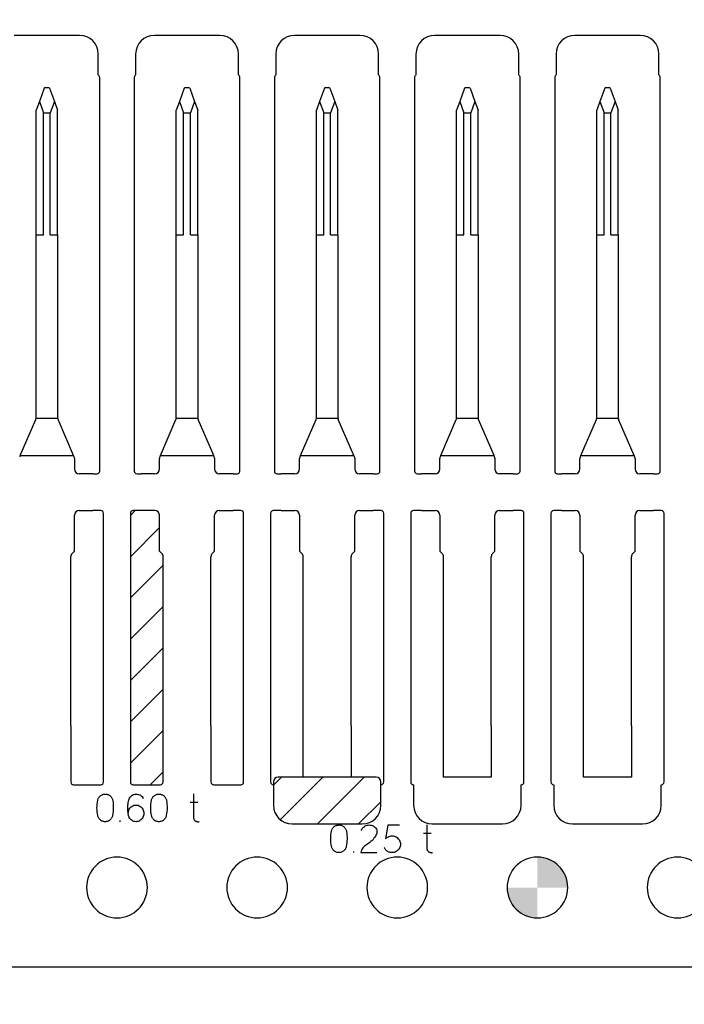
# Model space of a CAD drawing. Header units: inches. Extents: x -14.1 to 21.9, y -36.2 to -13.1.
# Tile 31 of 74: x 3.6 to 4.3, y -24.6 to -23.6. Entities that reach past the tile are written whole.
import ezdxf

# ---------------------------------------------------------------- set-up
doc = ezdxf.new("R2010")
doc.units = ezdxf.units.IN
doc.header["$LTSCALE"] = 0.5
doc.header["$MEASUREMENT"] = 0
doc.layers.add('APP-M-S', color=30, linetype='Continuous')
doc.layers.add('PUN-M-S2', color=1, linetype='Continuous')

msp = doc.modelspace()

# ---------------------------------------------------------------- hatches: boundary and pattern name
at = {"layer": 'APP-M-S'}
h = msp.add_hatch(color=256, dxfattribs=at)
h.paths.add_polyline_path([(4.17527, -24.48922, 0.4142136), (4.14277, -24.45672), (4.14277, -24.48922)])
h.paths.add_polyline_path([(4.14277, -24.52172), (4.14277, -24.48922), (4.11027, -24.48922, 0.4142136)])
at = {"layer": 'PUN-M-S2'}
h = msp.add_hatch(dxfattribs=at)
h.set_pattern_fill('ANSI31', color=256, scale=0.25, style=0)
h.paths.add_polyline_path([(-0.98973, -23.50922, 1), (-0.92473, -23.50922, 1)])
h.paths.add_polyline_path([(-0.52573, -24.04347), (-0.52573, -23.62222, 0.4142136), (-0.52873, -23.61922), (-0.56773, -23.61922, 0.4142136), (-0.57073, -23.62222), (-0.57073, -23.98638, 0.1024073), (-0.57032, -23.98836), (-0.55312, -24.02814, -0.1024073), (-0.55271, -24.03013), (-0.55271, -24.04147, 0.4142136), (-0.54771, -24.04647), (-0.52873, -24.04647, 0.4142136)])
h.paths.add_polyline_path([(-0.29373, -23.98638), (-0.29373, -23.62222, 0.4142136), (-0.29673, -23.61922), (-0.33573, -23.61922, 0.4142136), (-0.33873, -23.62222), (-0.33873, -24.04347, 0.4142136), (-0.33573, -24.04647), (-0.31676, -24.04647, 0.4142136), (-0.31176, -24.04147), (-0.31176, -24.03013, -0.1024073), (-0.31135, -24.02814), (-0.29414, -23.98836, 0.1024073)])
h.paths.add_polyline_path([(-0.07723, -23.62222), (-0.07723, -23.59722, 0.4142136), (-0.09723, -23.57722), (-0.16723, -23.57722, 0.4142136), (-0.18723, -23.59722), (-0.18723, -23.62222, 0.4142136), (-0.18223, -23.62722), (-0.08223, -23.62722, 0.4142136)])
h.paths.add_polyline_path([(-0.98973, -24.48922, 1), (-0.92473, -24.48922, 1)])
h.paths.add_polyline_path([(1.86777, -23.60922, 0.4142136), (1.84277, -23.58422), (1.79277, -23.58422, 0.4142136), (1.76777, -23.60922), (1.76777, -23.67622, 0.4142136), (1.77077, -23.67922), (1.8023, -23.67922, 0.3639702), (1.80525, -23.67674), (1.80596, -23.6727, 0.0436609), (1.80627, -23.66922), (1.80627, -23.65738), (1.81484, -23.63383, -0.0638283), (1.81587, -23.63308), (1.81967, -23.63308, -0.0638283), (1.8207, -23.63383), (1.82927, -23.65738), (1.82927, -23.66922, 0.0436609), (1.82957, -23.6727), (1.83028, -23.67674, 0.3639702), (1.83324, -23.67922), (1.86477, -23.67922, 0.4142136), (1.86777, -23.67622)])
h.paths.add_polyline_path([(3.52836, -24.37622), (3.52836, -24.08884, 0.4142136), (3.52536, -24.08584), (3.50229, -24.08584, 0.4142136), (3.49729, -24.09084), (3.49729, -24.12914), (3.49482, -24.13162, 0.1989124), (3.49336, -24.13515), (3.49336, -24.37622, 0.4142136), (3.49636, -24.37922), (3.52536, -24.37922, 0.4142136)])
h.paths.add_polyline_path([(3.74218, -24.37622), (3.74218, -24.13515, 0.1989124), (3.74071, -24.13162), (3.73824, -24.12914), (3.73824, -24.09084, 0.4142136), (3.73324, -24.08584), (3.71018, -24.08584, 0.4142136), (3.70718, -24.08884), (3.70718, -24.37622, 0.4142136), (3.71018, -24.37922), (3.73918, -24.37922, 0.4142136)])
h.paths.add_polyline_path([(3.97527, -24.40122), (3.97527, -24.37622, 0.4142136), (3.97027, -24.37122), (3.86527, -24.37122, 0.4142136), (3.86027, -24.37622), (3.86027, -24.40122, 0.4142136), (3.88027, -24.42122), (3.95527, -24.42122, 0.4142136)])
h.paths.add_polyline_path([(5.16777, -24.38922), (5.16777, -24.29722, 0.4142136), (5.16477, -24.29422), (5.14733, -24.29422, 0.3639702), (5.14438, -24.2967), (5.14366, -24.30075, 0.0436609), (5.14336, -24.30422), (5.14336, -24.31615), (5.13339, -24.36144, -0.3521192), (5.12851, -24.36536), (5.10702, -24.36536, -0.3521192), (5.10214, -24.36144), (5.09218, -24.31615), (5.09218, -24.30422, 0.0436609), (5.09187, -24.30075), (5.09116, -24.2967, 0.3639702), (5.0882, -24.29422), (5.07077, -24.29422, 0.4142136), (5.06777, -24.29722), (5.06777, -24.38922, 0.4142136), (5.09277, -24.41422), (5.14277, -24.41422, 0.4142136)])
h.paths.add_polyline_path([(5.61398, -24.11615), (5.61398, -24.01615), (5.52155, -24.01615), (5.52155, -24.11615)])
h.paths.add_polyline_path([(6.06777, -23.63422), (6.06777, -23.38422), (5.86777, -23.38422), (5.86777, -23.63422)])
h.paths.add_polyline_path([(6.06777, -24.61422), (6.06777, -24.36422), (5.86777, -24.36422), (5.86777, -24.61422)])

# ---------------------------------------------------------------- linework, layer by layer
at = {"color": 7, "linetype": 'Continuous'}
for p, q in [((3.6723, -24.39503), (3.67254, -24.39435)), ((3.67254, -24.39435), (3.67284, -24.39371)), ((3.67284, -24.39371), (3.67319, -24.39309)), ((3.67319, -24.39309), (3.67359, -24.39251)), ((3.67359, -24.39251), (3.67404, -24.39197)), ((3.67404, -24.39197), (3.67453, -24.39147)), ((3.67453, -24.39147), (3.67505, -24.39101)), ((3.67505, -24.39101), (3.67562, -24.3906)), ((3.67562, -24.3906), (3.67622, -24.39024)), ((3.67622, -24.39024), (3.67685, -24.38993)), ((3.67685, -24.38993), (3.67752, -24.38967)), ((3.67752, -24.38967), (3.67821, -24.38946)), ((3.67821, -24.38946), (3.67892, -24.38932)), ((3.67892, -24.38932), (3.67964, -24.38924)), ((3.67964, -24.38924), (3.68038, -24.38923)), ((3.68038, -24.38923), (3.68038, -24.38923)), ((3.68038, -24.38923), (3.68112, -24.38928)), ((3.68112, -24.38928), (3.68183, -24.3894)), ((3.68183, -24.3894), (3.68252, -24.38957)), ((3.68252, -24.38957), (3.6832, -24.38981)), ((3.6832, -24.38981), (3.68384, -24.3901)), ((3.68384, -24.3901), (3.68445, -24.39045)), ((3.68445, -24.39045), (3.68502, -24.39084)), ((3.68502, -24.39084), (3.68556, -24.39128)), ((3.68556, -24.39128), (3.68606, -24.39177)), ((3.68606, -24.39177), (3.68651, -24.3923)), ((3.68651, -24.3923), (3.68693, -24.39287)), ((3.68693, -24.39287), (3.6873, -24.39348)), ((3.6873, -24.39348), (3.68762, -24.39412)), ((3.68762, -24.39412), (3.68789, -24.39479)), ((3.68789, -24.39479), (3.6881, -24.39548)), ((3.70537, -24.39565), (3.70574, -24.39455)), ((3.70574, -24.39455), (3.70619, -24.39358)), ((3.70619, -24.39358), (3.70677, -24.3926)), ((3.70619, -24.39358), (3.70619, -24.39358)), ((3.70677, -24.3926), (3.70745, -24.39174)), ((3.70745, -24.39174), (3.70825, -24.39098)), ((3.70825, -24.39098), (3.70916, -24.39035)), ((3.70916, -24.39035), (3.71014, -24.38985)), ((3.71014, -24.38985), (3.71118, -24.3895)), ((3.71118, -24.3895), (3.71225, -24.38931)), ((3.71225, -24.38931), (3.71336, -24.38927)), ((3.71336, -24.38927), (3.71336, -24.38927)), ((3.71336, -24.38927), (3.71454, -24.38935)), ((3.71454, -24.38935), (3.71567, -24.38958)), ((3.71567, -24.38958), (3.71676, -24.38997)), ((3.71676, -24.38997), (3.71779, -24.39052)), ((3.71779, -24.39052), (3.71875, -24.39119)), ((3.71875, -24.39119), (3.71959, -24.39197)), ((3.71959, -24.39197), (3.72031, -24.39287)), ((3.72031, -24.39287), (3.72091, -24.39387)), ((3.72986, -24.39503), (3.7301, -24.39435)), ((3.7301, -24.39435), (3.73039, -24.39371)), ((3.73039, -24.39371), (3.73074, -24.39309)), ((3.73074, -24.39309), (3.73115, -24.39251)), ((3.73115, -24.39251), (3.7316, -24.39197)), ((3.7316, -24.39197), (3.73208, -24.39147)), ((3.73208, -24.39147), (3.73261, -24.39101)), ((3.73261, -24.39101), (3.73317, -24.3906)), ((3.73317, -24.3906), (3.73377, -24.39024)), ((3.73377, -24.39024), (3.73441, -24.38993)), ((3.73441, -24.38993), (3.73507, -24.38967)), ((3.73507, -24.38967), (3.73576, -24.38946)), ((3.73576, -24.38946), (3.73647, -24.38932)), ((3.73647, -24.38932), (3.73719, -24.38924)), ((3.73719, -24.38924), (3.73793, -24.38923)), ((3.73793, -24.38923), (3.73793, -24.38923)), ((3.73793, -24.38923), (3.73867, -24.38928)), ((3.73867, -24.38928), (3.73938, -24.3894)), ((3.73938, -24.3894), (3.74008, -24.38957)), ((3.74008, -24.38957), (3.74075, -24.38981)), ((3.74075, -24.38981), (3.7414, -24.3901)), ((3.7414, -24.3901), (3.742, -24.39045)), ((3.742, -24.39045), (3.74258, -24.39084)), ((3.74258, -24.39084), (3.74311, -24.39128)), ((3.74311, -24.39128), (3.74361, -24.39177)), ((3.74361, -24.39177), (3.74407, -24.3923)), ((3.74407, -24.3923), (3.74448, -24.39287)), ((3.74448, -24.39287), (3.74485, -24.39348)), ((3.74485, -24.39348), (3.74517, -24.39412)), ((3.74517, -24.39412), (3.74544, -24.39479)), ((3.74544, -24.39479), (3.74565, -24.39548)), ((3.77457, -24.38907), (3.77457, -24.41384)), ((3.67137, -24.40397), (3.67141, -24.40191)), ((3.67144, -24.40603), (3.67137, -24.40397)), ((3.67141, -24.40191), (3.67155, -24.39986)), ((3.67155, -24.39986), (3.67179, -24.3978)), ((3.67179, -24.3978), (3.67213, -24.39574)), ((3.67213, -24.39574), (3.6723, -24.39503)), ((3.67213, -24.39574), (3.67213, -24.39574)), ((3.6881, -24.39548), (3.68825, -24.39619)), ((3.68825, -24.39619), (3.68825, -24.39619)), ((3.68825, -24.39619), (3.68854, -24.39819)), ((3.68854, -24.39819), (3.68875, -24.40019)), ((3.68875, -24.40019), (3.68886, -24.40219)), ((3.68887, -24.40418), (3.6888, -24.40618)), ((3.68886, -24.40219), (3.68887, -24.40418)), ((3.70441, -24.40382), (3.70443, -24.40274)), ((3.70442, -24.40495), (3.70441, -24.40382)), ((3.70444, -24.40612), (3.70442, -24.40495)), ((3.70443, -24.40274), (3.70447, -24.4017)), ((3.70447, -24.4017), (3.70454, -24.40072)), ((3.70454, -24.40072), (3.70463, -24.39978)), ((3.70463, -24.39978), (3.70474, -24.39889)), ((3.70474, -24.39889), (3.70489, -24.39791)), ((3.70474, -24.39889), (3.70474, -24.39889)), ((3.70489, -24.39791), (3.70505, -24.39704)), ((3.70505, -24.39704), (3.7052, -24.39629)), ((3.7052, -24.39629), (3.70537, -24.39565)), ((3.70549, -24.40645), (3.70595, -24.40539)), ((3.70595, -24.40539), (3.70652, -24.40443)), ((3.70595, -24.40539), (3.70595, -24.40539)), ((3.70652, -24.40443), (3.70721, -24.40357)), ((3.70721, -24.40357), (3.708, -24.40281)), ((3.708, -24.40281), (3.70891, -24.40216)), ((3.70891, -24.40216), (3.7099, -24.40163)), ((3.7099, -24.40163), (3.71094, -24.40125)), ((3.71094, -24.40125), (3.71202, -24.40101)), ((3.71202, -24.40101), (3.71316, -24.40092)), ((3.71316, -24.40092), (3.71316, -24.40092)), ((3.71316, -24.40092), (3.71428, -24.40101)), ((3.71428, -24.40101), (3.71535, -24.40125)), ((3.71535, -24.40125), (3.71638, -24.40163)), ((3.71638, -24.40163), (3.71736, -24.40216)), ((3.71736, -24.40216), (3.71827, -24.40281)), ((3.71827, -24.40281), (3.71908, -24.40357)), ((3.71908, -24.40357), (3.71978, -24.40443)), ((3.71978, -24.40443), (3.72037, -24.40539)), ((3.72037, -24.40539), (3.72037, -24.40539)), ((3.72037, -24.40539), (3.72086, -24.40646)), ((3.72893, -24.40397), (3.72896, -24.40191)), ((3.72899, -24.40603), (3.72893, -24.40397)), ((3.72896, -24.40191), (3.7291, -24.39986)), ((3.7291, -24.39986), (3.72934, -24.3978)), ((3.72934, -24.3978), (3.72968, -24.39574)), ((3.72968, -24.39574), (3.72986, -24.39503)), ((3.72968, -24.39574), (3.72968, -24.39574)), ((3.74565, -24.39548), (3.7458, -24.39619)), ((3.7458, -24.39619), (3.7458, -24.39619)), ((3.7458, -24.39619), (3.7461, -24.39819)), ((3.7461, -24.39819), (3.7463, -24.40019)), ((3.7463, -24.40019), (3.74641, -24.40219)), ((3.74643, -24.40418), (3.74635, -24.40618)), ((3.74641, -24.40219), (3.74643, -24.40418)), ((3.77101, -24.39781), (3.77934, -24.39781)), ((3.67161, -24.40808), (3.67144, -24.40603)), ((3.67188, -24.41014), (3.67161, -24.40808)), ((3.67225, -24.41219), (3.67188, -24.41014)), ((3.67241, -24.4129), (3.67225, -24.41219)), ((3.67225, -24.41219), (3.67225, -24.41219)), ((3.67262, -24.41357), (3.67241, -24.4129)), ((3.67288, -24.41422), (3.67262, -24.41357)), ((3.67321, -24.41484), (3.67288, -24.41422)), ((3.67359, -24.41542), (3.67321, -24.41484)), ((3.67401, -24.41596), (3.67359, -24.41542)), ((3.67447, -24.41646), (3.67401, -24.41596)), ((3.68625, -24.41596), (3.68579, -24.41646)), ((3.68667, -24.41542), (3.68625, -24.41596)), ((3.68704, -24.41484), (3.68667, -24.41542)), ((3.68737, -24.41422), (3.68704, -24.41484)), ((3.68764, -24.41357), (3.68737, -24.41422)), ((3.68785, -24.4129), (3.68764, -24.41357)), ((3.688, -24.41219), (3.68785, -24.4129)), ((3.68836, -24.41016), (3.688, -24.41215)), ((3.68862, -24.40817), (3.68836, -24.41016)), ((3.6888, -24.40618), (3.68862, -24.40817)), ((3.7045, -24.40734), (3.70444, -24.40612)), ((3.70457, -24.40852), (3.7045, -24.40734)), ((3.7045, -24.40734), (3.7045, -24.40734)), ((3.70468, -24.40961), (3.70457, -24.40852)), ((3.70481, -24.41062), (3.70468, -24.40961)), ((3.70498, -24.41155), (3.70481, -24.41062)), ((3.70487, -24.4097), (3.70495, -24.40861)), ((3.70495, -24.40861), (3.70516, -24.40753)), ((3.70518, -24.41238), (3.70498, -24.41155)), ((3.70516, -24.40753), (3.70549, -24.40645)), ((3.70541, -24.41314), (3.70518, -24.41238)), ((3.70566, -24.4138), (3.70541, -24.41314)), ((3.70595, -24.41438), (3.70566, -24.4138)), ((3.70652, -24.41533), (3.70595, -24.41438)), ((3.70595, -24.41438), (3.70595, -24.41438)), ((3.70719, -24.41616), (3.70652, -24.41533)), ((3.71978, -24.41533), (3.71908, -24.41619)), ((3.72037, -24.41434), (3.71978, -24.41533)), ((3.72086, -24.41327), (3.72037, -24.41434)), ((3.72037, -24.41434), (3.72037, -24.41434)), ((3.72086, -24.40646), (3.72121, -24.40757)), ((3.72121, -24.41217), (3.72086, -24.41327)), ((3.72121, -24.40757), (3.72142, -24.40871)), ((3.72142, -24.41103), (3.72121, -24.41217)), ((3.72142, -24.40871), (3.72149, -24.40987)), ((3.72149, -24.40987), (3.72142, -24.41103)), ((3.72917, -24.40808), (3.72899, -24.40603)), ((3.72944, -24.41014), (3.72917, -24.40808)), ((3.72981, -24.41219), (3.72944, -24.41014)), ((3.72996, -24.4129), (3.72981, -24.41219)), ((3.72981, -24.41219), (3.72981, -24.41219)), ((3.73017, -24.41357), (3.72996, -24.4129)), ((3.73044, -24.41422), (3.73017, -24.41357)), ((3.73076, -24.41484), (3.73044, -24.41422)), ((3.73114, -24.41542), (3.73076, -24.41484)), ((3.73156, -24.41596), (3.73114, -24.41542)), ((3.73202, -24.41646), (3.73156, -24.41596)), ((3.74381, -24.41596), (3.74335, -24.41646)), ((3.74423, -24.41542), (3.74381, -24.41596)), ((3.7446, -24.41484), (3.74423, -24.41542)), ((3.74492, -24.41422), (3.7446, -24.41484)), ((3.74519, -24.41357), (3.74492, -24.41422)), ((3.7454, -24.4129), (3.74519, -24.41357)), ((3.74556, -24.41219), (3.7454, -24.4129)), ((3.74591, -24.41016), (3.74556, -24.41215)), ((3.74618, -24.40817), (3.74591, -24.41016)), ((3.74635, -24.40618), (3.74618, -24.40817)), ((3.77457, -24.41384), (3.77457, -24.41384)), ((3.77457, -24.41384), (3.7746, -24.41442)), ((3.7746, -24.41442), (3.7747, -24.41498)), ((3.7747, -24.41498), (3.77486, -24.41552)), ((3.77486, -24.41552), (3.77507, -24.41604)), ((3.67497, -24.41693), (3.67447, -24.41646)), ((3.67552, -24.41735), (3.67497, -24.41693)), ((3.67609, -24.41772), (3.67552, -24.41735)), ((3.6767, -24.41805), (3.67609, -24.41772)), ((3.67735, -24.41832), (3.6767, -24.41805)), ((3.67802, -24.41854), (3.67735, -24.41832)), ((3.67871, -24.41869), (3.67802, -24.41854)), ((3.67941, -24.41879), (3.67871, -24.41869)), ((3.68013, -24.41882), (3.67941, -24.41879)), ((3.68085, -24.41879), (3.68013, -24.41882)), ((3.68013, -24.41882), (3.68013, -24.41882)), ((3.68155, -24.41869), (3.68085, -24.41879)), ((3.68223, -24.41854), (3.68155, -24.41869)), ((3.6829, -24.41832), (3.68223, -24.41854)), ((3.68355, -24.41805), (3.6829, -24.41832)), ((3.68417, -24.41772), (3.68355, -24.41805)), ((3.68474, -24.41735), (3.68417, -24.41772)), ((3.68529, -24.41693), (3.68474, -24.41735)), ((3.68579, -24.41646), (3.68529, -24.41693)), ((3.69628, -24.41882), (3.69628, -24.41753)), ((3.70798, -24.4169), (3.70719, -24.41616)), ((3.70887, -24.41754), (3.70798, -24.4169)), ((3.70984, -24.41805), (3.70887, -24.41754)), ((3.71089, -24.41844), (3.70984, -24.41805)), ((3.71199, -24.41869), (3.71089, -24.41844)), ((3.71316, -24.41882), (3.71199, -24.41869)), ((3.71428, -24.41873), (3.71316, -24.41882)), ((3.71316, -24.41882), (3.71316, -24.41882)), ((3.71535, -24.41849), (3.71428, -24.41873)), ((3.71638, -24.41812), (3.71535, -24.41849)), ((3.71736, -24.4176), (3.71638, -24.41812)), ((3.71827, -24.41695), (3.71736, -24.4176)), ((3.71908, -24.41619), (3.71827, -24.41695)), ((3.73252, -24.41693), (3.73202, -24.41646)), ((3.73307, -24.41735), (3.73252, -24.41693)), ((3.73365, -24.41772), (3.73307, -24.41735)), ((3.73426, -24.41805), (3.73365, -24.41772)), ((3.7349, -24.41832), (3.73426, -24.41805)), ((3.73558, -24.41854), (3.7349, -24.41832)), ((3.73627, -24.41869), (3.73558, -24.41854)), ((3.73697, -24.41879), (3.73627, -24.41869)), ((3.73768, -24.41882), (3.73697, -24.41879)), ((3.7384, -24.41879), (3.73768, -24.41882)), ((3.73768, -24.41882), (3.73768, -24.41882)), ((3.7391, -24.41869), (3.7384, -24.41879)), ((3.73978, -24.41854), (3.7391, -24.41869)), ((3.74046, -24.41832), (3.73978, -24.41854)), ((3.7411, -24.41805), (3.74046, -24.41832)), ((3.74172, -24.41772), (3.7411, -24.41805)), ((3.7423, -24.41735), (3.74172, -24.41772)), ((3.74284, -24.41693), (3.7423, -24.41735)), ((3.74335, -24.41646), (3.74284, -24.41693)), ((3.77507, -24.41604), (3.77535, -24.41654)), ((3.77535, -24.41654), (3.77568, -24.41699)), ((3.77568, -24.41699), (3.77607, -24.41741)), ((3.77607, -24.41741), (3.77652, -24.41778)), ((3.77652, -24.41778), (3.77652, -24.41778)), ((3.77652, -24.41778), (3.77699, -24.41811)), ((3.77699, -24.41811), (3.77749, -24.41837)), ((3.77749, -24.41837), (3.778, -24.41858)), ((3.778, -24.41858), (3.77855, -24.41874)), ((3.77855, -24.41874), (3.77911, -24.41883)), ((3.77911, -24.41883), (3.77968, -24.41885)), ((3.77968, -24.41885), (3.78025, -24.4188)), ((3.78025, -24.4188), (3.78083, -24.41869)), ((3.92299, -24.42679), (3.92334, -24.42617)), ((3.92334, -24.42617), (3.92374, -24.42559)), ((3.92374, -24.42559), (3.92419, -24.42505)), ((3.92419, -24.42505), (3.92468, -24.42455)), ((3.92468, -24.42455), (3.92521, -24.4241)), ((3.92521, -24.4241), (3.92577, -24.42368)), ((3.92577, -24.42368), (3.92637, -24.42332)), ((3.92637, -24.42332), (3.92701, -24.42301)), ((3.92701, -24.42301), (3.92767, -24.42275)), ((3.92767, -24.42275), (3.92836, -24.42254)), ((3.92836, -24.42254), (3.92907, -24.4224)), ((3.92907, -24.4224), (3.92979, -24.42232)), ((3.92979, -24.42232), (3.93053, -24.42231)), ((3.93053, -24.42231), (3.93053, -24.42231)), ((3.93053, -24.42231), (3.93127, -24.42236)), ((3.93127, -24.42236), (3.93198, -24.42248)), ((3.93198, -24.42248), (3.93268, -24.42265)), ((3.93268, -24.42265), (3.93335, -24.42289)), ((3.93335, -24.42289), (3.934, -24.42318)), ((3.934, -24.42318), (3.9346, -24.42353)), ((3.9346, -24.42353), (3.93518, -24.42392)), ((3.93518, -24.42392), (3.93571, -24.42437)), ((3.93571, -24.42437), (3.93621, -24.42485)), ((3.93621, -24.42485), (3.93666, -24.42538)), ((3.93666, -24.42538), (3.93708, -24.42595)), ((3.93708, -24.42595), (3.93745, -24.42656)), ((3.93745, -24.42656), (3.93777, -24.4272)), ((3.95491, -24.42661), (3.95517, -24.42613)), ((3.95517, -24.42613), (3.95546, -24.42568)), ((3.95546, -24.42568), (3.95581, -24.42526)), ((3.95581, -24.42526), (3.95618, -24.42485)), ((3.95618, -24.42485), (3.9566, -24.42447)), ((3.9566, -24.42447), (3.95752, -24.42379)), ((3.9566, -24.42447), (3.9566, -24.42447)), ((3.95752, -24.42379), (3.95847, -24.42324)), ((3.95847, -24.42324), (3.95945, -24.42284)), ((3.95945, -24.42284), (3.96045, -24.42256)), ((3.96045, -24.42256), (3.96153, -24.42238)), ((3.96045, -24.42256), (3.96045, -24.42256)), ((3.96153, -24.42238), (3.96262, -24.42231)), ((3.96262, -24.42231), (3.9637, -24.42238)), ((3.9637, -24.42238), (3.9648, -24.42256)), ((3.9648, -24.42256), (3.9648, -24.42256)), ((3.9648, -24.42256), (3.96583, -24.42286)), ((3.96583, -24.42286), (3.9668, -24.42326)), ((3.9668, -24.42326), (3.96771, -24.42377)), ((3.96771, -24.42377), (3.96857, -24.42438)), ((3.96857, -24.42438), (3.96857, -24.42438)), ((3.96857, -24.42438), (3.9693, -24.4251)), ((3.9693, -24.4251), (3.9699, -24.42585)), ((3.9699, -24.42585), (3.97038, -24.42667)), ((3.98274, -24.42252), (3.98021, -24.43711)), ((3.99525, -24.42252), (3.98274, -24.42252)), ((3.98274, -24.42252), (3.98274, -24.42252)), ((4.02434, -24.42215), (4.02434, -24.44693)), ((3.92153, -24.43705), (3.92156, -24.435)), ((3.92159, -24.43911), (3.92153, -24.43705)), ((3.92156, -24.435), (3.9217, -24.43294)), ((3.9217, -24.43294), (3.92194, -24.43088)), ((3.92194, -24.43088), (3.92228, -24.42882)), ((3.92228, -24.42882), (3.92246, -24.42811)), ((3.92228, -24.42882), (3.92228, -24.42882)), ((3.92246, -24.42811), (3.9227, -24.42743)), ((3.9227, -24.42743), (3.92299, -24.42679)), ((3.93777, -24.4272), (3.93804, -24.42787)), ((3.93804, -24.42787), (3.93825, -24.42856)), ((3.93825, -24.42856), (3.9384, -24.42928)), ((3.9384, -24.42928), (3.9384, -24.42928)), ((3.9384, -24.42928), (3.9387, -24.43127)), ((3.9387, -24.43127), (3.9389, -24.43327)), ((3.9389, -24.43327), (3.93901, -24.43527)), ((3.93901, -24.43527), (3.93903, -24.43726)), ((3.95436, -24.42815), (3.95451, -24.42761)), ((3.95451, -24.42761), (3.95469, -24.4271)), ((3.95469, -24.4271), (3.95491, -24.42661)), ((3.96782, -24.43658), (3.96689, -24.43772)), ((3.96861, -24.43541), (3.96782, -24.43658)), ((3.9693, -24.43425), (3.96861, -24.43541)), ((3.96861, -24.43541), (3.96861, -24.43541)), ((3.96989, -24.43315), (3.9693, -24.43425)), ((3.97036, -24.43213), (3.96989, -24.43315)), ((3.97073, -24.43118), (3.97036, -24.43213)), ((3.97038, -24.42667), (3.97073, -24.42757)), ((3.97073, -24.42757), (3.97073, -24.42757)), ((3.97073, -24.42757), (3.97094, -24.42847)), ((3.97094, -24.43027), (3.97073, -24.43118)), ((3.97073, -24.43118), (3.97073, -24.43118)), ((3.97094, -24.42847), (3.97102, -24.42937)), ((3.97102, -24.42937), (3.97094, -24.43027)), ((3.98021, -24.43711), (3.9809, -24.4364)), ((3.98021, -24.43711), (3.98021, -24.43711)), ((3.9809, -24.4364), (3.98165, -24.43579)), ((3.98165, -24.43579), (3.98246, -24.43525)), ((3.98246, -24.43525), (3.98332, -24.43481)), ((3.98332, -24.43481), (3.98422, -24.43446)), ((3.98422, -24.43446), (3.98515, -24.4342)), ((3.98515, -24.4342), (3.98611, -24.43405)), ((3.98611, -24.43405), (3.98709, -24.434)), ((3.98709, -24.434), (3.98709, -24.434)), ((3.98709, -24.434), (3.98829, -24.43405)), ((3.98829, -24.43405), (3.98945, -24.43427)), ((3.98945, -24.43427), (3.99057, -24.43464)), ((3.99057, -24.43464), (3.99165, -24.43516)), ((3.99165, -24.43516), (3.99265, -24.43582)), ((3.99265, -24.43582), (3.99353, -24.43659)), ((3.99353, -24.43659), (3.9943, -24.43747)), ((4.02078, -24.43089), (4.02911, -24.43089)), ((3.92177, -24.44116), (3.92159, -24.43911)), ((3.92204, -24.44322), (3.92177, -24.44116)), ((3.92241, -24.44527), (3.92204, -24.44322)), ((3.92256, -24.44598), (3.92241, -24.44527)), ((3.92241, -24.44527), (3.92241, -24.44527)), ((3.92277, -24.44666), (3.92256, -24.44598)), ((3.92304, -24.4473), (3.92277, -24.44666)), ((3.92336, -24.44792), (3.92304, -24.4473)), ((3.93752, -24.4473), (3.9372, -24.44792)), ((3.93779, -24.44666), (3.93752, -24.4473)), ((3.938, -24.44598), (3.93779, -24.44666)), ((3.93815, -24.44527), (3.938, -24.44598)), ((3.93851, -24.44324), (3.93816, -24.44523)), ((3.93877, -24.44125), (3.93851, -24.44324)), ((3.93895, -24.43926), (3.93877, -24.44125)), ((3.93903, -24.43726), (3.93895, -24.43926)), ((3.95606, -24.4468), (3.95534, -24.44785)), ((3.95686, -24.44584), (3.95606, -24.4468)), ((3.95606, -24.4468), (3.95606, -24.4468)), ((3.95775, -24.44496), (3.95686, -24.44584)), ((3.95874, -24.44414), (3.95775, -24.44496)), ((3.95983, -24.44341), (3.95874, -24.44414)), ((3.961, -24.44266), (3.95983, -24.44341)), ((3.95983, -24.44341), (3.95983, -24.44341)), ((3.96219, -24.44183), (3.961, -24.44266)), ((3.9634, -24.44092), (3.96219, -24.44183)), ((3.96464, -24.43992), (3.9634, -24.44092)), ((3.96583, -24.43883), (3.96464, -24.43992)), ((3.96464, -24.43992), (3.96464, -24.43992)), ((3.96689, -24.43772), (3.96583, -24.43883)), ((3.97897, -24.44689), (3.97868, -24.44627)), ((3.9793, -24.44749), (3.97897, -24.44689)), ((3.97966, -24.44805), (3.9793, -24.44749)), ((3.9943, -24.43747), (3.99496, -24.43847)), ((3.99496, -24.44742), (3.9943, -24.44842)), ((3.99496, -24.43847), (3.99496, -24.43847)), ((3.99496, -24.43847), (3.99549, -24.43953)), ((3.99549, -24.44635), (3.99496, -24.44742)), ((3.99496, -24.44742), (3.99496, -24.44742)), ((3.99549, -24.43953), (3.99587, -24.44062)), ((3.99587, -24.44525), (3.99549, -24.44635)), ((3.99587, -24.44062), (3.99609, -24.44176)), ((3.99609, -24.44411), (3.99587, -24.44525)), ((3.99609, -24.44176), (3.99617, -24.44293)), ((3.99617, -24.44293), (3.99609, -24.44411)), ((4.02434, -24.44693), (4.02434, -24.44693)), ((4.02434, -24.44693), (4.02437, -24.4475)), ((4.02437, -24.4475), (4.02447, -24.44806)), ((3.92374, -24.4485), (3.92336, -24.44792)), ((3.92416, -24.44904), (3.92374, -24.4485)), ((3.92462, -24.44955), (3.92416, -24.44904)), ((3.92512, -24.45001), (3.92462, -24.44955)), ((3.92567, -24.45043), (3.92512, -24.45001)), ((3.92624, -24.4508), (3.92567, -24.45043)), ((3.92686, -24.45113), (3.92624, -24.4508)), ((3.9275, -24.4514), (3.92686, -24.45113)), ((3.92817, -24.45162), (3.9275, -24.4514)), ((3.92886, -24.45178), (3.92817, -24.45162)), ((3.92957, -24.45187), (3.92886, -24.45178)), ((3.93028, -24.4519), (3.92957, -24.45187)), ((3.931, -24.45187), (3.93028, -24.4519)), ((3.93028, -24.4519), (3.93028, -24.4519)), ((3.9317, -24.45178), (3.931, -24.45187)), ((3.93238, -24.45162), (3.9317, -24.45178)), ((3.93305, -24.4514), (3.93238, -24.45162)), ((3.9337, -24.45113), (3.93305, -24.4514)), ((3.93432, -24.4508), (3.9337, -24.45113)), ((3.9349, -24.45043), (3.93432, -24.4508)), ((3.93544, -24.45001), (3.9349, -24.45043)), ((3.93594, -24.44955), (3.93544, -24.45001)), ((3.93641, -24.44904), (3.93594, -24.44955)), ((3.93683, -24.4485), (3.93641, -24.44904)), ((3.9372, -24.44792), (3.93683, -24.4485)), ((3.94643, -24.4519), (3.94644, -24.45061)), ((3.95418, -24.45029), (3.95374, -24.45169)), ((3.95374, -24.45169), (3.95374, -24.45169)), ((3.95374, -24.45169), (3.97102, -24.45169)), ((3.95471, -24.44902), (3.95418, -24.45029)), ((3.95534, -24.44785), (3.95471, -24.44902)), ((3.98006, -24.44859), (3.97966, -24.44805)), ((3.98051, -24.44908), (3.98006, -24.44859)), ((3.98097, -24.44955), (3.98051, -24.44908)), ((3.98148, -24.44998), (3.98097, -24.44955)), ((3.98201, -24.45037), (3.98148, -24.44998)), ((3.98258, -24.45071), (3.98201, -24.45037)), ((3.98316, -24.45102), (3.98258, -24.45071)), ((3.98377, -24.45128), (3.98316, -24.45102)), ((3.98442, -24.45151), (3.98377, -24.45128)), ((3.98508, -24.45168), (3.98442, -24.45151)), ((3.98574, -24.4518), (3.98508, -24.45168)), ((3.98641, -24.45188), (3.98574, -24.4518)), ((3.98709, -24.4519), (3.98641, -24.45188)), ((3.98829, -24.45183), (3.98709, -24.4519)), ((3.98709, -24.4519), (3.98709, -24.4519)), ((3.98945, -24.45161), (3.98829, -24.45183)), ((3.99057, -24.45124), (3.98945, -24.45161)), ((3.99165, -24.45072), (3.99057, -24.45124)), ((3.99265, -24.45007), (3.99165, -24.45072)), ((3.99353, -24.44931), (3.99265, -24.45007)), ((3.9943, -24.44842), (3.99353, -24.44931)), ((4.02447, -24.44806), (4.02463, -24.4486)), ((4.02463, -24.4486), (4.02484, -24.44913)), ((4.02484, -24.44913), (4.02512, -24.44962)), ((4.02512, -24.44962), (4.02545, -24.45007)), ((4.02545, -24.45007), (4.02584, -24.45049)), ((4.02584, -24.45049), (4.02629, -24.45086)), ((4.02629, -24.45086), (4.02629, -24.45086)), ((4.02629, -24.45086), (4.02676, -24.45119)), ((4.02676, -24.45119), (4.02726, -24.45145)), ((4.02726, -24.45145), (4.02777, -24.45166)), ((4.02777, -24.45166), (4.02832, -24.45182)), ((4.02832, -24.45182), (4.02888, -24.45191)), ((4.02888, -24.45191), (4.02945, -24.45193)), ((4.02945, -24.45193), (4.03002, -24.45188)), ((4.03002, -24.45188), (4.0306, -24.45178))]:
    msp.add_line(p, q, dxfattribs=at)
at = {"layer": 'APP-M-S', "linetype": 'Continuous', "lineweight": 25}
for p, q in [((3.65277, -23.57722), (3.58277, -23.57722)), ((3.80277, -23.57722), (3.73277, -23.57722)), ((3.95277, -23.57722), (3.88277, -23.57722)), ((4.10277, -23.57722), (4.03277, -23.57722)), ((4.25277, -23.57722), (4.18277, -23.57722)), ((3.67277, -23.61962), (3.67277, -23.59722)), ((3.71277, -23.59722), (3.71277, -23.61962)), ((3.82277, -23.61962), (3.82277, -23.59722)), ((3.86277, -23.59722), (3.86277, -23.61962)), ((3.97277, -23.61962), (3.97277, -23.59722)), ((4.01277, -23.59722), (4.01277, -23.61962)), ((4.12277, -23.61962), (4.12277, -23.59722)), ((4.16277, -23.59722), (4.16277, -23.61962)), ((4.27277, -23.61962), (4.27277, -23.59722)), ((3.67427, -24.04347), (3.67427, -23.62222)), ((3.71127, -23.62222), (3.71127, -24.04347)), ((3.82427, -24.04347), (3.82427, -23.62222)), ((3.86127, -23.62222), (3.86127, -24.04347)), ((3.97427, -24.04347), (3.97427, -23.62222)), ((4.01127, -23.62222), (4.01127, -24.04347)), ((4.12427, -24.04347), (4.12427, -23.62222)), ((4.16127, -23.62222), (4.16127, -24.04347)), ((4.27427, -24.04347), (4.27427, -23.62222)), ((3.61484, -23.63383), (3.60969, -23.64796)), ((3.61587, -23.63308), (3.61967, -23.63308)), ((3.6207, -23.63383), (3.62584, -23.64796)), ((3.76484, -23.63383), (3.75969, -23.64796)), ((3.76587, -23.63308), (3.76967, -23.63308)), ((3.7707, -23.63383), (3.77584, -23.64796)), ((3.91484, -23.63383), (3.90969, -23.64796)), ((3.91587, -23.63308), (3.91967, -23.63308)), ((3.9207, -23.63383), (3.92584, -23.64796)), ((4.06484, -23.63383), (4.05969, -23.64796)), ((4.06587, -23.63308), (4.06967, -23.63308)), ((4.0707, -23.63383), (4.07584, -23.64796)), ((4.21484, -23.63383), (4.20969, -23.64796)), ((4.21587, -23.63308), (4.21967, -23.63308)), ((4.2207, -23.63383), (4.22584, -23.64796)), ((3.60969, -23.64796), (3.60627, -23.65738)), ((3.60969, -23.64796), (3.61412, -23.66012)), ((3.62584, -23.64796), (3.62141, -23.66012)), ((3.62584, -23.64796), (3.62927, -23.65738)), ((3.75969, -23.64796), (3.75627, -23.65738)), ((3.75969, -23.64796), (3.76412, -23.66012)), ((3.77584, -23.64796), (3.77141, -23.66012)), ((3.77584, -23.64796), (3.77927, -23.65738)), ((3.90969, -23.64796), (3.90627, -23.65738)), ((3.90969, -23.64796), (3.91412, -23.66012)), ((3.92584, -23.64796), (3.92141, -23.66012)), ((3.92584, -23.64796), (3.92927, -23.65738)), ((4.05969, -23.64796), (4.05627, -23.65738)), ((4.05969, -23.64796), (4.06412, -23.66012)), ((4.07584, -23.64796), (4.07141, -23.66012)), ((4.07584, -23.64796), (4.07927, -23.65738)), ((4.20969, -23.64796), (4.20627, -23.65738)), ((4.20969, -23.64796), (4.21412, -23.66012)), ((4.22584, -23.64796), (4.22141, -23.66012)), ((4.22584, -23.64796), (4.22927, -23.65738)), ((3.60627, -23.79056), (3.60627, -23.65738)), ((3.61412, -23.79056), (3.61412, -23.66012)), ((3.61412, -23.66012), (3.62141, -23.66012)), ((3.62141, -23.79056), (3.62141, -23.66012)), ((3.62927, -23.79056), (3.62927, -23.65738)), ((3.75627, -23.79056), (3.75627, -23.65738)), ((3.76412, -23.79056), (3.76412, -23.66012)), ((3.76412, -23.66012), (3.77141, -23.66012)), ((3.77141, -23.79056), (3.77141, -23.66012)), ((3.77927, -23.79056), (3.77927, -23.65738)), ((3.90627, -23.79056), (3.90627, -23.65738)), ((3.91412, -23.66012), (3.92141, -23.66012)), ((3.91412, -23.79056), (3.91412, -23.66012)), ((3.92141, -23.79056), (3.92141, -23.66012)), ((3.92927, -23.79056), (3.92927, -23.65738)), ((4.05627, -23.79056), (4.05627, -23.65738)), ((4.06412, -23.66012), (4.07141, -23.66012)), ((4.06412, -23.79056), (4.06412, -23.66012)), ((4.07141, -23.79056), (4.07141, -23.66012)), ((4.07927, -23.79056), (4.07927, -23.65738)), ((4.20627, -23.79056), (4.20627, -23.65738)), ((4.21412, -23.79056), (4.21412, -23.66012)), ((4.21412, -23.66012), (4.22141, -23.66012)), ((4.22141, -23.79056), (4.22141, -23.66012)), ((4.22927, -23.79056), (4.22927, -23.65738)), ((3.60627, -23.98638), (3.60627, -23.79056)), ((3.60627, -23.79056), (3.61412, -23.79056)), ((3.62141, -23.79056), (3.62927, -23.79056)), ((3.62927, -23.79056), (3.62927, -23.98638)), ((3.75627, -23.98638), (3.75627, -23.79056)), ((3.75627, -23.79056), (3.76412, -23.79056)), ((3.77141, -23.79056), (3.77927, -23.79056)), ((3.77927, -23.79056), (3.77927, -23.98638)), ((3.90627, -23.98638), (3.90627, -23.79056)), ((3.90627, -23.79056), (3.91412, -23.79056)), ((3.92141, -23.79056), (3.92927, -23.79056)), ((3.92927, -23.79056), (3.92927, -23.98638)), ((4.05627, -23.98638), (4.05627, -23.79056)), ((4.05627, -23.79056), (4.06412, -23.79056)), ((4.07141, -23.79056), (4.07927, -23.79056)), ((4.07927, -23.79056), (4.07927, -23.98638)), ((4.20627, -23.98638), (4.20627, -23.79056)), ((4.20627, -23.79056), (4.21412, -23.79056)), ((4.22141, -23.79056), (4.22927, -23.79056)), ((4.22927, -23.79056), (4.22927, -23.98638)), ((3.58924, -24.02678), (3.60586, -23.98836)), ((3.62938, -23.98741), (3.60616, -23.98741)), ((3.64629, -24.02678), (3.62968, -23.98836)), ((3.73924, -24.02678), (3.75586, -23.98836)), ((3.77938, -23.98741), (3.75616, -23.98741)), ((3.79629, -24.02678), (3.77968, -23.98836)), ((3.88924, -24.02678), (3.90586, -23.98836)), ((3.92938, -23.98741), (3.90616, -23.98741)), ((3.94629, -24.02678), (3.92968, -23.98836)), ((4.03924, -24.02678), (4.05586, -23.98836)), ((4.07938, -23.98741), (4.05616, -23.98741)), ((4.09629, -24.02678), (4.07968, -23.98836)), ((4.18924, -24.02678), (4.20586, -23.98836)), ((4.22938, -23.98741), (4.20616, -23.98741)), ((4.24629, -24.02678), (4.22968, -23.98836)), ((3.58924, -24.02678), (3.58865, -24.02814)), ((3.58924, -24.02678), (3.64629, -24.02678)), ((3.64688, -24.02814), (3.64629, -24.02678)), ((3.64729, -24.03013), (3.64729, -24.04147)), ((3.73824, -24.04147), (3.73824, -24.03013)), ((3.73924, -24.02678), (3.73865, -24.02814)), ((3.73924, -24.02678), (3.79629, -24.02678)), ((3.79688, -24.02814), (3.79629, -24.02678)), ((3.79729, -24.03013), (3.79729, -24.04147)), ((3.88824, -24.04147), (3.88824, -24.03013)), ((3.88924, -24.02678), (3.88865, -24.02814)), ((3.88924, -24.02678), (3.94629, -24.02678)), ((3.94688, -24.02814), (3.94629, -24.02678)), ((3.94729, -24.03013), (3.94729, -24.04147)), ((4.03824, -24.04147), (4.03824, -24.03013)), ((4.03924, -24.02678), (4.03865, -24.02814)), ((4.03924, -24.02678), (4.09629, -24.02678)), ((4.09688, -24.02814), (4.09629, -24.02678)), ((4.09729, -24.03013), (4.09729, -24.04147)), ((4.18824, -24.04147), (4.18824, -24.03013)), ((4.18924, -24.02678), (4.18865, -24.02814)), ((4.18924, -24.02678), (4.24629, -24.02678)), ((4.24688, -24.02814), (4.24629, -24.02678)), ((4.24729, -24.03013), (4.24729, -24.04147)), ((3.66698, -24.04647), (3.65229, -24.04647)), ((3.66698, -24.04647), (3.67127, -24.04647)), ((3.71427, -24.04647), (3.71855, -24.04647)), ((3.73324, -24.04647), (3.71855, -24.04647)), ((3.81698, -24.04647), (3.80229, -24.04647)), ((3.81698, -24.04647), (3.82127, -24.04647)), ((3.86427, -24.04647), (3.86855, -24.04647)), ((3.88324, -24.04647), (3.86855, -24.04647)), ((3.96698, -24.04647), (3.95229, -24.04647)), ((3.96698, -24.04647), (3.97127, -24.04647)), ((4.01427, -24.04647), (4.01855, -24.04647)), ((4.03324, -24.04647), (4.01855, -24.04647)), ((4.11698, -24.04647), (4.10229, -24.04647)), ((4.11698, -24.04647), (4.12127, -24.04647)), ((4.16427, -24.04647), (4.16855, -24.04647)), ((4.18324, -24.04647), (4.16855, -24.04647)), ((4.26698, -24.04647), (4.25229, -24.04647)), ((4.26698, -24.04647), (4.27127, -24.04647)), ((3.65229, -24.08584), (3.66698, -24.08584)), ((3.67536, -24.08584), (3.66698, -24.08584)), ((3.67836, -24.37622), (3.67836, -24.08884)), ((3.80229, -24.08584), (3.81698, -24.08584)), ((3.82536, -24.08584), (3.81698, -24.08584)), ((3.82836, -24.37622), (3.82836, -24.08884)), ((3.85718, -24.08884), (3.85718, -24.37622)), ((3.86855, -24.08584), (3.86018, -24.08584)), ((3.86855, -24.08584), (3.88324, -24.08584)), ((3.95229, -24.08584), (3.96698, -24.08584)), ((3.97536, -24.08584), (3.96698, -24.08584)), ((3.97836, -24.37622), (3.97836, -24.08884)), ((4.00718, -24.08884), (4.00718, -24.37622)), ((4.01855, -24.08584), (4.01018, -24.08584)), ((4.01855, -24.08584), (4.03324, -24.08584)), ((4.10229, -24.08584), (4.11698, -24.08584)), ((4.12536, -24.08584), (4.11698, -24.08584)), ((4.12836, -24.37622), (4.12836, -24.08884)), ((4.15718, -24.08884), (4.15718, -24.37622)), ((4.16855, -24.08584), (4.16018, -24.08584)), ((4.16855, -24.08584), (4.18324, -24.08584)), ((4.25229, -24.08584), (4.26698, -24.08584)), ((4.27536, -24.08584), (4.26698, -24.08584)), ((4.27836, -24.37622), (4.27836, -24.08884)), ((3.64729, -24.12914), (3.64729, -24.09084)), ((3.79729, -24.12914), (3.79729, -24.09084)), ((3.88824, -24.09084), (3.88824, -24.12914)), ((3.94729, -24.12914), (3.94729, -24.09084)), ((4.03824, -24.09084), (4.03824, -24.12914)), ((4.09729, -24.12914), (4.09729, -24.09084)), ((4.18824, -24.09084), (4.18824, -24.12914)), ((4.24729, -24.12914), (4.24729, -24.09084)), ((3.64729, -24.12914), (3.64482, -24.13162)), ((3.79729, -24.12914), (3.79482, -24.13162)), ((3.89071, -24.13162), (3.88824, -24.12914)), ((3.94729, -24.12914), (3.94482, -24.13162)), ((4.04071, -24.13162), (4.03824, -24.12914)), ((4.09729, -24.12914), (4.09482, -24.13162)), ((4.19071, -24.13162), (4.18824, -24.12914)), ((4.24729, -24.12914), (4.24482, -24.13162)), ((3.64336, -24.31615), (3.64336, -24.13515)), ((3.79336, -24.31615), (3.79336, -24.13515)), ((3.89218, -24.31615), (3.89218, -24.13515)), ((3.94336, -24.31615), (3.94336, -24.13515)), ((4.04218, -24.31615), (4.04218, -24.13515)), ((4.09336, -24.31615), (4.09336, -24.13515)), ((4.19218, -24.31615), (4.19218, -24.13515)), ((4.24336, -24.31615), (4.24336, -24.13515)), ((3.64336, -24.31615), (3.64336, -24.37622)), ((3.79336, -24.31615), (3.79336, -24.37622)), ((3.89218, -24.37122), (3.89218, -24.31615)), ((3.94336, -24.31615), (3.94336, -24.37122)), ((4.04218, -24.37122), (4.04218, -24.31615)), ((4.09336, -24.31615), (4.09336, -24.37122)), ((4.19218, -24.37122), (4.19218, -24.31615)), ((4.24336, -24.31615), (4.24336, -24.37122)), ((4.09336, -24.37122), (4.04218, -24.37122)), ((4.24336, -24.37122), (4.19218, -24.37122)), ((3.64636, -24.37922), (3.67536, -24.37922)), ((3.79636, -24.37922), (3.82536, -24.37922)), ((3.86018, -24.37922), (3.86027, -24.37922)), ((3.97527, -24.37922), (3.97536, -24.37922)), ((4.01018, -24.37922), (4.01027, -24.37922)), ((4.01027, -24.37922), (4.01027, -24.40122)), ((4.12527, -24.40122), (4.12527, -24.37922)), ((4.12527, -24.37922), (4.12536, -24.37922)), ((4.16018, -24.37922), (4.16027, -24.37922)), ((4.16027, -24.37922), (4.16027, -24.40122)), ((4.27527, -24.40122), (4.27527, -24.37922)), ((4.27527, -24.37922), (4.27536, -24.37922)), ((4.03027, -24.42122), (4.10527, -24.42122)), ((4.18027, -24.42122), (4.25527, -24.42122)), ((3.54277, -24.57422), (3.69277, -24.57422)), ((3.69277, -24.57422), (3.84277, -24.57422)), ((3.84277, -24.57422), (3.99277, -24.57422)), ((3.99277, -24.57422), (4.14277, -24.57422)), ((4.14277, -24.57422), (4.29277, -24.57422)), ((4.29277, -24.57422), (4.44277, -24.57422))]:
    msp.add_line(p, q, dxfattribs=at)
for centre, radius, start, end in [((3.65277, -23.59722), 0.02, 0, 90), ((3.73277, -23.59722), 0.02, 90, 180), ((3.80277, -23.59722), 0.02, 0, 90), ((3.88277, -23.59722), 0.02, 90, 180), ((3.95277, -23.59722), 0.02, 0, 90), ((4.03277, -23.59722), 0.02, 90, 180), ((4.10277, -23.59722), 0.02, 0, 90), ((4.18277, -23.59722), 0.02, 90, 180), ((4.25277, -23.59722), 0.02, 0, 90), ((3.67127, -23.62222), 0.003, 0, 60), ((3.71427, -23.62222), 0.003, 120, 180), ((3.82127, -23.62222), 0.003, 0, 60), ((3.86427, -23.62222), 0.003, 120, 180), ((3.97127, -23.62222), 0.003, 0, 60), ((4.01427, -23.62222), 0.003, 120, 180), ((4.12127, -23.62222), 0.003, 0, 60), ((4.16427, -23.62222), 0.003, 120, 180), ((4.27127, -23.62222), 0.003, 0, 60), ((3.61827, -23.63747), 0.005, 118.69771, 133.30625), ((3.61727, -23.63747), 0.005, 46.69375, 61.30229), ((3.76827, -23.63747), 0.005, 118.69771, 133.30625), ((3.76727, -23.63747), 0.005, 46.69375, 61.30229), ((3.91827, -23.63747), 0.005, 118.69771, 133.30625), ((3.91727, -23.63747), 0.005, 46.69375, 61.30229), ((4.06827, -23.63747), 0.005, 118.69771, 133.30625), ((4.06727, -23.63747), 0.005, 46.69375, 61.30229), ((4.21827, -23.63747), 0.005, 118.69771, 133.30625), ((4.21727, -23.63747), 0.005, 46.69375, 61.30229), ((3.60127, -23.98638), 0.005, 336.61152, 348.05426), ((3.60127, -23.98638), 0.005, 348.05426, 0), ((3.63427, -23.98638), 0.005, 180, 191.94574), ((3.63427, -23.98638), 0.005, 191.94574, 203.38848), ((3.75127, -23.98638), 0.005, 336.61152, 348.05426), ((3.75127, -23.98638), 0.005, 348.05426, 0), ((3.78427, -23.98638), 0.005, 180, 191.94574), ((3.78427, -23.98638), 0.005, 191.94574, 203.38848), ((3.90127, -23.98638), 0.005, 336.61152, 348.05426), ((3.90127, -23.98638), 0.005, 348.05426, 0), ((3.93427, -23.98638), 0.005, 180, 191.94574), ((3.93427, -23.98638), 0.005, 191.94574, 203.38848), ((4.05127, -23.98638), 0.005, 336.61152, 348.05426), ((4.05127, -23.98638), 0.005, 348.05426, 0), ((4.08427, -23.98638), 0.005, 180, 191.94574), ((4.08427, -23.98638), 0.005, 191.94574, 203.38848), ((4.20127, -23.98638), 0.005, 336.61152, 348.05426), ((4.20127, -23.98638), 0.005, 348.05426, 0), ((4.23427, -23.98638), 0.005, 180, 191.94574), ((4.23427, -23.98638), 0.005, 191.94574, 203.38848), ((3.64229, -24.03013), 0.005, 0, 23.38848), ((3.74324, -24.03013), 0.005, 156.61152, 180), ((3.79229, -24.03013), 0.005, 0, 23.38848), ((3.89324, -24.03013), 0.005, 156.61152, 180), ((3.94229, -24.03013), 0.005, 0, 23.38848), ((4.04324, -24.03013), 0.005, 156.61152, 180), ((4.09229, -24.03013), 0.005, 0, 23.38848), ((4.19324, -24.03013), 0.005, 156.61152, 180), ((4.24229, -24.03013), 0.005, 0, 23.38848), ((3.65229, -24.04147), 0.005, 180, 270), ((3.67127, -24.04347), 0.003, 270, 0), ((3.71427, -24.04347), 0.003, 180, 270), ((3.73324, -24.04147), 0.005, 270, 0), ((3.80229, -24.04147), 0.005, 180, 270), ((3.82127, -24.04347), 0.003, 270, 0), ((3.86427, -24.04347), 0.003, 180, 270), ((3.88324, -24.04147), 0.005, 270, 0), ((3.95229, -24.04147), 0.005, 180, 270), ((3.97127, -24.04347), 0.003, 270, 0), ((4.01427, -24.04347), 0.003, 180, 270), ((4.03324, -24.04147), 0.005, 270, 0), ((4.10229, -24.04147), 0.005, 180, 270), ((4.12127, -24.04347), 0.003, 270, 0), ((4.16427, -24.04347), 0.003, 180, 270), ((4.18324, -24.04147), 0.005, 270, 0), ((4.25229, -24.04147), 0.005, 180, 270), ((4.27127, -24.04347), 0.003, 270, 0), ((3.65229, -24.09084), 0.005, 90, 180), ((3.67536, -24.08884), 0.003, 0, 90), ((3.80229, -24.09084), 0.005, 90, 180), ((3.82536, -24.08884), 0.003, 0, 90), ((3.86018, -24.08884), 0.003, 90, 180), ((3.88324, -24.09084), 0.005, 0, 90), ((3.95229, -24.09084), 0.005, 90, 180), ((3.97536, -24.08884), 0.003, 0, 90), ((4.01018, -24.08884), 0.003, 90, 180), ((4.03324, -24.09084), 0.005, 0, 90), ((4.10229, -24.09084), 0.005, 90, 180), ((4.12536, -24.08884), 0.003, 0, 90), ((4.16018, -24.08884), 0.003, 90, 180), ((4.18324, -24.09084), 0.005, 0, 90), ((4.25229, -24.09084), 0.005, 90, 180), ((4.27536, -24.08884), 0.003, 0, 90), ((3.64836, -24.13515), 0.005, 135, 180), ((3.79836, -24.13515), 0.005, 135, 180), ((3.88718, -24.13515), 0.005, 0, 45), ((3.94836, -24.13515), 0.005, 135, 180), ((4.03718, -24.13515), 0.005, 0, 45), ((4.09836, -24.13515), 0.005, 135, 180), ((4.18718, -24.13515), 0.005, 0, 45), ((4.24836, -24.13515), 0.005, 135, 180), ((3.64636, -24.37622), 0.003, 180, 270), ((3.67536, -24.37622), 0.003, 270, 0), ((3.79636, -24.37622), 0.003, 180, 270), ((3.82536, -24.37622), 0.003, 270, 0), ((3.86018, -24.37622), 0.003, 180, 270), ((3.97536, -24.37622), 0.003, 270, 0), ((4.01018, -24.37622), 0.003, 180, 270), ((4.12536, -24.37622), 0.003, 270, 0), ((4.16018, -24.37622), 0.003, 180, 270), ((4.27536, -24.37622), 0.003, 270, 0), ((4.03027, -24.40122), 0.02, 180, 270), ((4.10527, -24.40122), 0.02, 270, 0), ((4.18027, -24.40122), 0.02, 180, 270), ((4.25527, -24.40122), 0.02, 270, 0), ((3.69277, -24.48922), 0.0325, 90, 270), ((3.69277, -24.48922), 0.0325, 270, 90), ((3.84277, -24.48922), 0.0325, 90, 270), ((3.84277, -24.48922), 0.0325, 270, 90), ((3.99277, -24.48922), 0.0325, 90, 270), ((3.99277, -24.48922), 0.0325, 270, 90), ((4.14277, -24.48922), 0.0325, 90, 270), ((4.14277, -24.48922), 0.0325, 270, 90), ((4.29277, -24.48922), 0.0325, 90, 270), ((4.29277, -24.48922), 0.0325, 270, 90)]:
    msp.add_arc(centre, radius, start, end, dxfattribs=at)
at = {"layer": 'PUN-M-S2', "linetype": 'Continuous', "lineweight": 25}
for p, q in [((3.70718, -24.08884), (3.70718, -24.37622)), ((3.73324, -24.08584), (3.71018, -24.08584)), ((3.73824, -24.12914), (3.73824, -24.09084)), ((3.74071, -24.13162), (3.73824, -24.12914)), ((3.74218, -24.37622), (3.74218, -24.13515)), ((3.97027, -24.37122), (3.86527, -24.37122)), ((3.71018, -24.37922), (3.73918, -24.37922)), ((3.86027, -24.37622), (3.86027, -24.40122)), ((3.97527, -24.40122), (3.97527, -24.37622)), ((3.88027, -24.42122), (3.95527, -24.42122))]:
    msp.add_line(p, q, dxfattribs=at)
for centre, radius, start, end in [((3.71018, -24.08884), 0.003, 90, 180), ((3.73324, -24.09084), 0.005, 0, 90), ((3.73718, -24.13515), 0.005, 0, 45), ((3.86527, -24.37622), 0.005, 90, 180), ((3.97027, -24.37622), 0.005, 0, 90), ((3.71018, -24.37622), 0.003, 180, 270), ((3.73918, -24.37622), 0.003, 270, 0), ((3.88027, -24.40122), 0.02, 180, 270), ((3.95527, -24.40122), 0.02, 270, 0)]:
    msp.add_arc(centre, radius, start, end, dxfattribs=at)

doc.saveas('drawing.dxf')
